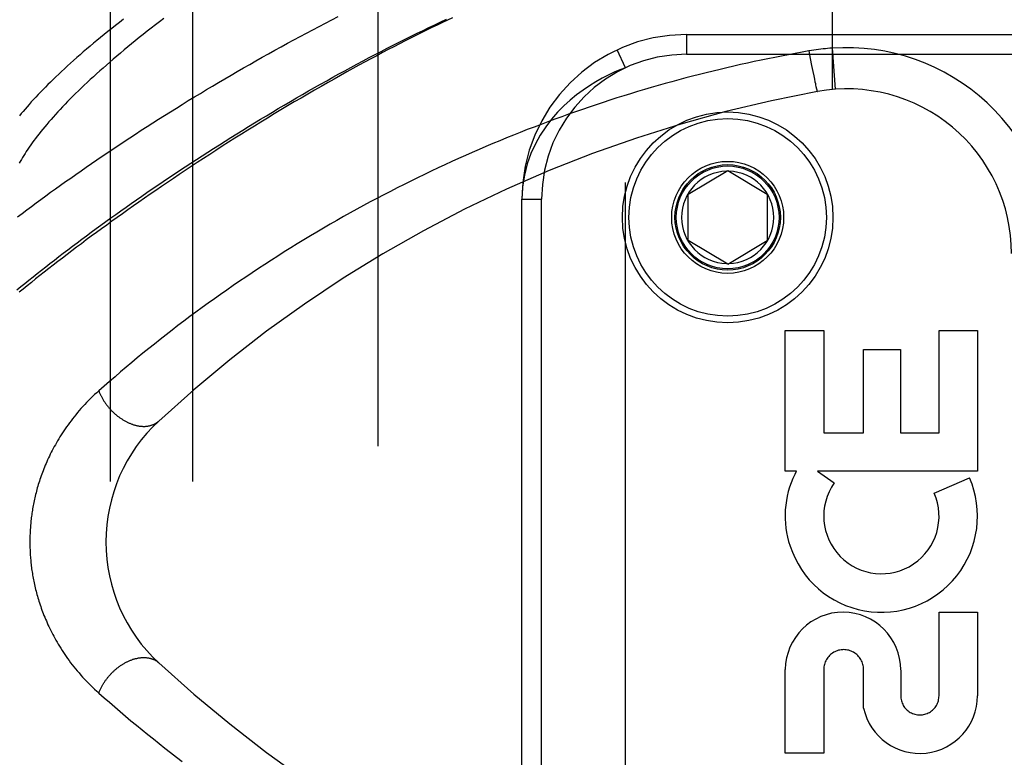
# Model space of a CAD drawing. Header units: inches. Extents: x 0 to 230, y 0 to 149.
# Tile 194 of 256: x 102.81 to 104.31, y 82.9 to 84.02. Entities that reach past the tile are written whole.
import ezdxf

# ---------------------------------------------------------------- set-up
doc = ezdxf.new("R2010")
doc.units = ezdxf.units.IN
doc.header["$LTSCALE"] = 12.648283
doc.header["$MEASUREMENT"] = 0
doc.linetypes.add('HIDDEN', pattern=[0.2, 0.1, -0.1])
for name, color, linetype in [('DEFAULT_2', 8, 'HIDDEN'), ('RIGHTHAND_DOOR_ASSEMBLY', 7, 'CONTINUOUS'), ('SUBPANEL', 7, 'CONTINUOUS')]:
    doc.layers.add(name, color=color, linetype=linetype)

msp = doc.modelspace()

# ---------------------------------------------------------------- linework, layer by layer
at = {"layer": 'DEFAULT_2', "color": 8, "linetype": 'HIDDEN'}
msp.add_line((103.3549, 107.3999), (103.3549, 38.2959), dxfattribs=at)
at = {"layer": 'RIGHTHAND_DOOR_ASSEMBLY', "color": 8, "linetype": 'HIDDEN'}
for p, q in [((104.0446, 84.5742), (104.0446, 83.9094)), ((103.8234, 83.9929), (104.9496, 83.9929)), ((103.8234, 83.9929), (103.8234, 83.9629)), ((103.7309, 83.9425), (103.7183, 83.9698)), ((104.0093, 83.9679), (104.0114, 83.9567)), ((104.0446, 83.9721), (104.0491, 83.9098)), ((103.8234, 83.9629), (104.9796, 83.9629)), ((104.0114, 83.9567), (104.0134, 83.9458)), ((103.7309, 82.5033), (103.7309, 83.9425)), ((104.0134, 83.9458), (104.0152, 83.9367)), ((104.0152, 83.9367), (104.0165, 83.9302)), ((104.0165, 83.9302), (104.0176, 83.9251)), ((104.0176, 83.9251), (104.0184, 83.9212)), ((104.0184, 83.9212), (104.019, 83.9184)), ((104.019, 83.9184), (104.0195, 83.9159)), ((104.0195, 83.9159), (104.0199, 83.9142)), ((104.0199, 83.9142), (104.0203, 83.9126)), ((104.0203, 83.9126), (104.0205, 83.9117)), ((104.0205, 83.9117), (104.0207, 83.9108)), ((104.0207, 83.9108), (104.0209, 83.91)), ((104.0209, 83.91), (104.0211, 83.9093)), ((103.8259, 83.7504), (103.8859, 83.7865)), ((103.8859, 83.7865), (103.9459, 83.7504)), ((103.5734, 83.7429), (103.6034, 83.7429)), ((103.5734, 82.7029), (103.5734, 83.7429)), ((103.6034, 82.7029), (103.6034, 83.7429)), ((103.8259, 83.6804), (103.8259, 83.7504)), ((103.9459, 83.7504), (103.9459, 83.6804)), ((103.8859, 83.6444), (103.8259, 83.6804)), ((103.8859, 83.6444), (103.9459, 83.6804)), ((103.9734, 83.5439), (104.0318, 83.5439)), ((103.9734, 83.3302), (103.9734, 83.5439)), ((104.0318, 83.5439), (104.0318, 83.3886)), ((104.2068, 83.5439), (104.2652, 83.5439)), ((104.2068, 83.3886), (104.2068, 83.5439)), ((104.2652, 83.5439), (104.2652, 83.3302)), ((104.0922, 83.5149), (104.1484, 83.5149)), ((104.0922, 83.3886), (104.0922, 83.5149)), ((104.1484, 83.5149), (104.1484, 83.3886)), ((104.0318, 83.3886), (104.0922, 83.3886)), ((104.1484, 83.3886), (104.2068, 83.3886)), ((103.9903, 83.3302), (103.9734, 83.3302)), ((104.2652, 83.3302), (104.0223, 83.3302)), ((104.0223, 83.3302), (104.0477, 83.3124)), ((104.1996, 83.2968), (104.2532, 83.32)), ((104.2068, 83.1166), (104.2652, 83.1166)), ((104.2068, 82.9895), (104.2068, 83.1166)), ((104.2652, 83.1166), (104.2652, 82.9895)), ((103.9734, 82.9022), (103.9734, 83.0293)), ((104.0318, 83.0293), (104.0318, 82.9022)), ((104.0922, 82.9705), (104.0923, 83.0293)), ((104.1486, 83.0286), (104.1486, 82.9895)), ((104.0318, 82.9022), (103.9734, 82.9022))]:
    msp.add_line(p, q, dxfattribs=at)
for points in [[(102.8069, 83.6055), (102.8129, 83.6104), (102.8189, 83.6153), (102.8251, 83.6203), (102.8313, 83.6253), (102.8376, 83.6303), (102.844, 83.6354), (102.8505, 83.6404), (102.857, 83.6456), (102.8637, 83.6507), (102.8704, 83.6559), (102.8772, 83.6611), (102.8841, 83.6663), (102.891, 83.6716), (102.8981, 83.6769), (102.9052, 83.6822), (102.9124, 83.6875), (102.9196, 83.6929), (102.927, 83.6983), (102.9344, 83.7037), (102.9419, 83.7091), (102.9495, 83.7145), (102.9571, 83.72), (102.9648, 83.7255), (102.9726, 83.731), (102.9804, 83.7365), (102.9883, 83.742), (102.9963, 83.7475), (103.0043, 83.7531), (103.0124, 83.7586), (103.0206, 83.7642), (103.0288, 83.7698), (103.0371, 83.7753), (103.0455, 83.7809), (103.0539, 83.7865), (103.0623, 83.7921), (103.0708, 83.7977), (103.0794, 83.8033), (103.088, 83.8089), (103.0967, 83.8145), (103.1054, 83.82), (103.1142, 83.8256), (103.123, 83.8312), (103.1318, 83.8367), (103.1407, 83.8423), (103.1496, 83.8478), (103.1585, 83.8533), (103.1675, 83.8588), (103.1765, 83.8643), (103.1856, 83.8697), (103.1946, 83.8751), (103.2037, 83.8806), (103.2128, 83.8859), (103.222, 83.8913), (103.2311, 83.8966), (103.2403, 83.9019), (103.2495, 83.9072), (103.2587, 83.9124), (103.2679, 83.9176), (103.2771, 83.9228), (103.2863, 83.9279), (103.2955, 83.933), (103.3047, 83.938), (103.3139, 83.943), (103.3231, 83.948), (103.3323, 83.9529), (103.3415, 83.9578), (103.3507, 83.9626), (103.3599, 83.9673), (103.369, 83.9721), (103.3781, 83.9767), (103.3872, 83.9813), (103.3963, 83.9859), (103.4054, 83.9904), (103.4144, 83.9948), (103.4234, 83.9992), (103.4324, 84.0036), (103.4413, 84.0078), (103.4502, 84.0121), (103.4591, 84.0162)], [(102.8077, 83.7163), (102.8147, 83.7215), (102.8217, 83.7267), (102.8288, 83.732), (102.836, 83.7373), (102.8432, 83.7426), (102.8506, 83.748), (102.858, 83.7534), (102.8655, 83.7588), (102.8731, 83.7642), (102.8807, 83.7696), (102.8885, 83.7751), (102.8963, 83.7806), (102.9042, 83.7861), (102.9121, 83.7916), (102.9202, 83.7972), (102.9283, 83.8027), (102.9365, 83.8083), (102.9447, 83.8139), (102.9531, 83.8194), (102.9615, 83.825), (102.9699, 83.8307), (102.9785, 83.8363), (102.9871, 83.8419), (102.9957, 83.8475), (103.0044, 83.8531), (103.0132, 83.8588), (103.022, 83.8644), (103.0309, 83.87), (103.0399, 83.8756), (103.0489, 83.8813), (103.0579, 83.8869), (103.067, 83.8925), (103.0762, 83.8981), (103.0853, 83.9036), (103.0946, 83.9092), (103.1038, 83.9147), (103.1131, 83.9203), (103.1225, 83.9258), (103.1319, 83.9313), (103.1413, 83.9367), (103.1507, 83.9422), (103.1602, 83.9476), (103.1697, 83.953), (103.1792, 83.9584), (103.1887, 83.9637), (103.1983, 83.969), (103.2079, 83.9743), (103.2175, 83.9795), (103.2271, 83.9847), (103.2367, 83.9899), (103.2463, 83.995), (103.2559, 84.0001), (103.2655, 84.0051), (103.2752, 84.0101), (103.2848, 84.0151), (103.2944, 84.02)], [(103.4683, 84.0184), (103.4605, 84.0147), (103.4527, 84.011), (103.4448, 84.0072), (103.4369, 84.0034), (103.4289, 83.9994), (103.4208, 83.9955), (103.4127, 83.9914), (103.4045, 83.9873), (103.3961, 83.9831), (103.3877, 83.9788), (103.3792, 83.9744), (103.3706, 83.9699), (103.3619, 83.9654), (103.3531, 83.9607), (103.3442, 83.956), (103.3353, 83.9512), (103.3261, 83.9462), (103.3169, 83.9412), (103.3075, 83.936), (103.298, 83.9307), (103.2883, 83.9253), (103.2785, 83.9198), (103.2686, 83.9141), (103.2585, 83.9083), (103.2484, 83.9025), (103.2382, 83.8965), (103.228, 83.8905), (103.2177, 83.8845), (103.2075, 83.8784), (103.1974, 83.8723), (103.1873, 83.8661), (103.1773, 83.86), (103.1673, 83.8539), (103.1574, 83.8477), (103.1476, 83.8416), (103.1378, 83.8355), (103.1281, 83.8293), (103.1185, 83.8232), (103.1089, 83.817), (103.0995, 83.8109), (103.0901, 83.8048), (103.0807, 83.7987), (103.0715, 83.7926), (103.0623, 83.7865), (103.0533, 83.7805), (103.0443, 83.7744), (103.0353, 83.7684), (103.0265, 83.7624), (103.0178, 83.7564), (103.0091, 83.7504), (103.0005, 83.7445), (102.9921, 83.7386), (102.9837, 83.7327), (102.9754, 83.7268), (102.9671, 83.721), (102.959, 83.7152), (102.951, 83.7094), (102.9431, 83.7037), (102.9352, 83.698), (102.9275, 83.6923), (102.9198, 83.6867), (102.9122, 83.6811), (102.9048, 83.6755), (102.8974, 83.67), (102.8901, 83.6645), (102.8829, 83.659), (102.8758, 83.6536), (102.8688, 83.6482), (102.8619, 83.6429), (102.8551, 83.6376), (102.8484, 83.6323), (102.8417, 83.6271), (102.8352, 83.6219), (102.8288, 83.6168), (102.8224, 83.6117), (102.8162, 83.6067), (102.8101, 83.6017)], [(103.0298, 84.0171), (103.0234, 84.0122), (103.017, 84.0074), (103.0107, 84.0026), (103.0046, 83.9977), (102.9985, 83.993), (102.9925, 83.9882), (102.9866, 83.9834), (102.9808, 83.9787), (102.975, 83.974), (102.9694, 83.9694), (102.9639, 83.9648), (102.9584, 83.9601), (102.9531, 83.9556), (102.9478, 83.951), (102.9426, 83.9465), (102.9376, 83.942), (102.9326, 83.9376), (102.9277, 83.9332), (102.9229, 83.9288), (102.9182, 83.9245), (102.9136, 83.9202), (102.909, 83.9159), (102.9046, 83.9117), (102.9003, 83.9075), (102.896, 83.9033), (102.8919, 83.8992), (102.8878, 83.8951), (102.8838, 83.8911), (102.8799, 83.8871), (102.8761, 83.8831), (102.8724, 83.8792), (102.8688, 83.8753), (102.8653, 83.8715), (102.8619, 83.8677), (102.8586, 83.8639), (102.8553, 83.8602), (102.8521, 83.8565), (102.8491, 83.8529), (102.8461, 83.8493), (102.8432, 83.8457), (102.8404, 83.8422), (102.8377, 83.8387), (102.8351, 83.8353), (102.8325, 83.8319), (102.8301, 83.8286), (102.8277, 83.8253), (102.8254, 83.822), (102.8232, 83.8188), (102.8211, 83.8156), (102.8191, 83.8125), (102.8172, 83.8094), (102.8153, 83.8064), (102.8136, 83.8034), (102.8119, 83.8004), (102.8103, 83.7975)], [(102.9684, 84.0159), (102.9624, 84.0113), (102.9565, 84.0067), (102.9507, 84.0021), (102.945, 83.9975), (102.9394, 83.993), (102.9338, 83.9885), (102.9284, 83.984), (102.923, 83.9796), (102.9178, 83.9752), (102.9126, 83.9708), (102.9075, 83.9664), (102.9026, 83.9621), (102.8977, 83.9578), (102.8929, 83.9536), (102.8882, 83.9493), (102.8836, 83.9452), (102.879, 83.941), (102.8746, 83.9369), (102.8703, 83.9328), (102.866, 83.9288), (102.8619, 83.9248), (102.8578, 83.9208), (102.8539, 83.9169), (102.85, 83.913), (102.8462, 83.9091), (102.8425, 83.9053), (102.8389, 83.9016), (102.8354, 83.8978), (102.8319, 83.8941), (102.8286, 83.8905), (102.8254, 83.8868), (102.8222, 83.8833), (102.8191, 83.8797), (102.8162, 83.8762), (102.8133, 83.8728), (102.8105, 83.8694)], [(104.0093, 83.9679), (103.9989, 83.966), (103.9885, 83.9641), (103.9781, 83.9622), (103.9678, 83.9602), (103.9574, 83.9582), (103.9471, 83.9561), (103.9367, 83.954), (103.9263, 83.9518), (103.9159, 83.9495), (103.9055, 83.9472), (103.8951, 83.9449), (103.8847, 83.9425), (103.8743, 83.94), (103.8639, 83.9375), (103.8535, 83.9349), (103.8431, 83.9323), (103.8326, 83.9297), (103.8222, 83.9269), (103.8118, 83.9241), (103.8013, 83.9213), (103.7909, 83.9184), (103.7804, 83.9155), (103.77, 83.9125), (103.7595, 83.9094), (103.7491, 83.9063), (103.7386, 83.9031), (103.7281, 83.8999), (103.7177, 83.8966), (103.7072, 83.8932), (103.6967, 83.8898), (103.6862, 83.8864), (103.6758, 83.8828), (103.6653, 83.8792), (103.6548, 83.8756), (103.6443, 83.8719), (103.6339, 83.8682), (103.6234, 83.8643), (103.6129, 83.8605), (103.6025, 83.8565), (103.592, 83.8525), (103.5815, 83.8485), (103.5711, 83.8444), (103.5606, 83.8402), (103.5502, 83.836), (103.5398, 83.8317), (103.5293, 83.8273), (103.5189, 83.8229), (103.5085, 83.8185), (103.4981, 83.8139), (103.4877, 83.8093), (103.4773, 83.8047), (103.4669, 83.8), (103.4565, 83.7952), (103.4462, 83.7904), (103.4358, 83.7855), (103.4255, 83.7805), (103.4151, 83.7755), (103.4048, 83.7705), (103.3945, 83.7653), (103.3843, 83.7601), (103.374, 83.7549), (103.3637, 83.7496), (103.3535, 83.7442), (103.3433, 83.7388), (103.3331, 83.7333), (103.3229, 83.7277), (103.3128, 83.7221), (103.3027, 83.7165), (103.2926, 83.7107), (103.2825, 83.705), (103.2724, 83.6991), (103.2624, 83.6932), (103.2524, 83.6873), (103.2424, 83.6813), (103.2325, 83.6752), (103.2226, 83.6691), (103.2127, 83.6629), (103.2029, 83.6567), (103.1931, 83.6505), (103.1833, 83.6441), (103.1736, 83.6378), (103.1639, 83.6314), (103.1542, 83.6249), (103.1446, 83.6184), (103.1351, 83.6118), (103.1255, 83.6052), (103.1161, 83.5986), (103.1067, 83.5919), (103.0973, 83.5852), (103.088, 83.5784), (103.0787, 83.5716), (103.0695, 83.5648), (103.0604, 83.558), (103.0513, 83.5511), (103.0423, 83.5441), (103.0333, 83.5372), (103.0245, 83.5302), (103.0156, 83.5232), (103.0069, 83.5162), (102.9982, 83.5092), (102.9896, 83.5022), (102.9811, 83.4951), (102.9726, 83.488), (102.9642, 83.4809), (102.9558, 83.4737), (102.9475, 83.4666), (102.9393, 83.4594), (102.9312, 83.4522)], [(104.0446, 83.9721), (104.0411, 83.9719), (104.0376, 83.9716), (104.0343, 83.9713), (104.031, 83.9709), (104.0275, 83.9705), (104.024, 83.9701), (104.0204, 83.9696), (104.0167, 83.9691), (104.0131, 83.9685), (104.0093, 83.9679)], [(103.7309, 83.9425), (103.7224, 83.9392), (103.7136, 83.9355), (103.7046, 83.9312), (103.6953, 83.9265), (103.6858, 83.9211), (103.6761, 83.9152), (103.6663, 83.9086), (103.6565, 83.9013), (103.6467, 83.8932), (103.637, 83.8844), (103.6276, 83.8748), (103.6184, 83.8642), (103.6097, 83.8527), (103.6014, 83.8403), (103.5939, 83.8268), (103.5872, 83.8122), (103.5815, 83.7964), (103.5772, 83.7796), (103.5744, 83.7618), (103.5734, 83.7429)], [(104.0211, 83.9093), (104.0212, 83.9089), (104.0213, 83.9086), (104.0213, 83.9083), (104.0214, 83.9081), (104.0215, 83.9078), (104.0216, 83.9076), (104.0216, 83.9074), (104.0217, 83.9072), (104.0217, 83.907), (104.0218, 83.9069), (104.0218, 83.9067), (104.0219, 83.9066), (104.0219, 83.9065), (104.022, 83.9065), (104.022, 83.9064), (104.022, 83.9064), (104.0221, 83.9064)], [(102.9312, 83.4522), (102.9279, 83.4493), (102.9247, 83.4464), (102.9216, 83.4434), (102.9185, 83.4404), (102.9155, 83.4374), (102.9126, 83.4344), (102.9097, 83.4313), (102.9069, 83.4283), (102.9041, 83.4252), (102.9014, 83.4222), (102.8988, 83.4191), (102.8963, 83.416), (102.8938, 83.413), (102.8913, 83.4099), (102.889, 83.4068), (102.8867, 83.4037), (102.8844, 83.4007), (102.8822, 83.3976), (102.8801, 83.3946), (102.878, 83.3915), (102.876, 83.3885), (102.8741, 83.3855), (102.8722, 83.3824), (102.8703, 83.3794), (102.8686, 83.3765), (102.8668, 83.3735), (102.8652, 83.3705), (102.8635, 83.3676), (102.862, 83.3647), (102.8604, 83.3618), (102.8589, 83.3589), (102.8575, 83.356), (102.8561, 83.3532), (102.8548, 83.3503), (102.8535, 83.3475), (102.8522, 83.3447), (102.851, 83.3419), (102.8498, 83.3392), (102.8487, 83.3364), (102.8476, 83.3337), (102.8466, 83.331), (102.8455, 83.3283), (102.8446, 83.3256), (102.8436, 83.323), (102.8427, 83.3203), (102.8418, 83.3177), (102.8409, 83.3151), (102.8401, 83.3125), (102.8393, 83.3099), (102.8386, 83.3074), (102.8378, 83.3048), (102.8371, 83.3023), (102.8365, 83.2998), (102.8358, 83.2973), (102.8352, 83.2949), (102.8346, 83.2924), (102.834, 83.29), (102.8335, 83.2876), (102.833, 83.2852), (102.8325, 83.2828), (102.832, 83.2804), (102.8315, 83.2781), (102.8311, 83.2757), (102.8307, 83.2734), (102.8303, 83.2711), (102.83, 83.2688), (102.8296, 83.2665), (102.8293, 83.2642), (102.829, 83.2619), (102.8287, 83.2597), (102.8284, 83.2574), (102.8282, 83.2552), (102.8279, 83.253), (102.8277, 83.2507), (102.8275, 83.2485), (102.8273, 83.2463), (102.8272, 83.2441), (102.827, 83.2419), (102.8269, 83.2397), (102.8268, 83.2375), (102.8267, 83.2353), (102.8266, 83.2331), (102.8265, 83.2309), (102.8265, 83.2287), (102.8264, 83.2265), (102.8264, 83.2243), (102.8264, 83.2222), (102.8264, 83.22), (102.8265, 83.2178), (102.8265, 83.2156), (102.8266, 83.2134), (102.8267, 83.2112), (102.8267, 83.209), (102.8269, 83.2068), (102.827, 83.2046), (102.8271, 83.2023), (102.8273, 83.2001), (102.8275, 83.1979), (102.8277, 83.1956), (102.8279, 83.1934), (102.8281, 83.1911), (102.8284, 83.1889), (102.8286, 83.1866), (102.8289, 83.1843), (102.8292, 83.182), (102.8296, 83.1797), (102.8299, 83.1774), (102.8303, 83.1751), (102.8307, 83.1727), (102.8311, 83.1704), (102.8315, 83.168), (102.832, 83.1656), (102.8324, 83.1632), (102.8329, 83.1608), (102.8335, 83.1584), (102.834, 83.1559), (102.8346, 83.1534), (102.8352, 83.1509), (102.8358, 83.1484), (102.8365, 83.1459), (102.8372, 83.1433), (102.8379, 83.1408), (102.8387, 83.1382), (102.8394, 83.1356), (102.8402, 83.133), (102.8411, 83.1303), (102.842, 83.1277), (102.8429, 83.125), (102.8438, 83.1223), (102.8448, 83.1196), (102.8458, 83.1169), (102.8469, 83.1141), (102.8479, 83.1114), (102.8491, 83.1086), (102.8502, 83.1058), (102.8515, 83.103), (102.8527, 83.1001), (102.854, 83.0973), (102.8554, 83.0944), (102.8567, 83.0915), (102.8582, 83.0885), (102.8597, 83.0856), (102.8612, 83.0827), (102.8628, 83.0797), (102.8644, 83.0767), (102.8661, 83.0737), (102.8678, 83.0707), (102.8696, 83.0676), (102.8715, 83.0646), (102.8734, 83.0615), (102.8754, 83.0584), (102.8774, 83.0553), (102.8795, 83.0522), (102.8816, 83.0491), (102.8838, 83.046), (102.8861, 83.0429), (102.8884, 83.0397), (102.8908, 83.0366), (102.8933, 83.0335), (102.8958, 83.0304), (102.8984, 83.0272), (102.9011, 83.0241), (102.9038, 83.021), (102.9066, 83.0179), (102.9094, 83.0148), (102.9124, 83.0117), (102.9153, 83.0087), (102.9184, 83.0056), (102.9215, 83.0026), (102.9246, 82.9996), (102.9279, 82.9966), (102.9312, 82.9936)], [(102.9312, 83.4522), (102.9315, 83.4513), (102.9319, 83.4503), (102.9323, 83.4493), (102.9328, 83.4483), (102.9332, 83.4473), (102.9336, 83.4463), (102.9341, 83.4453), (102.9346, 83.4444), (102.9351, 83.4434), (102.9356, 83.4424), (102.9361, 83.4414), (102.9367, 83.4405), (102.9372, 83.4395), (102.9378, 83.4386), (102.9384, 83.4376), (102.939, 83.4367), (102.9396, 83.4357), (102.9402, 83.4348), (102.9409, 83.4338), (102.9415, 83.4329), (102.9422, 83.432), (102.9429, 83.4311), (102.9436, 83.4302), (102.9443, 83.4293), (102.945, 83.4284), (102.9457, 83.4275), (102.9464, 83.4266), (102.9472, 83.4258), (102.9479, 83.4249), (102.9487, 83.4241), (102.9495, 83.4232), (102.9503, 83.4224), (102.9511, 83.4216), (102.9519, 83.4208), (102.9527, 83.42), (102.9535, 83.4192), (102.9544, 83.4184), (102.9552, 83.4176), (102.9561, 83.4169), (102.9569, 83.4162), (102.9578, 83.4154), (102.9587, 83.4147), (102.9596, 83.414), (102.9605, 83.4133), (102.9614, 83.4126), (102.9623, 83.412), (102.9632, 83.4113), (102.9641, 83.4107), (102.965, 83.4101), (102.9659, 83.4095), (102.9669, 83.4089), (102.9678, 83.4083), (102.9687, 83.4077), (102.9697, 83.4072), (102.9706, 83.4066), (102.9716, 83.4061), (102.9725, 83.4056), (102.9735, 83.4051), (102.9744, 83.4046), (102.9754, 83.4042), (102.9763, 83.4037), (102.9773, 83.4033), (102.9782, 83.4029), (102.9792, 83.4025), (102.9802, 83.4021), (102.9811, 83.4018), (102.9821, 83.4014), (102.983, 83.4011), (102.984, 83.4008), (102.985, 83.4005), (102.9859, 83.4003), (102.9869, 83.4), (102.9878, 83.3998), (102.9888, 83.3995), (102.9897, 83.3993), (102.9906, 83.3992), (102.9916, 83.399), (102.9925, 83.3988), (102.9934, 83.3987), (102.9944, 83.3986), (102.9953, 83.3985), (102.9962, 83.3984), (102.9971, 83.3984), (102.998, 83.3983), (102.9989, 83.3983), (102.9998, 83.3983), (103.0007, 83.3983), (103.0015, 83.3983), (103.0024, 83.3984), (103.0033, 83.3985), (103.0041, 83.3986), (103.005, 83.3987), (103.0058, 83.3988), (103.0066, 83.3989), (103.0075, 83.3991), (103.0083, 83.3993), (103.0091, 83.3994), (103.0098, 83.3997), (103.0106, 83.3999), (103.0114, 83.4001), (103.0122, 83.4004), (103.0129, 83.4007), (103.0136, 83.401), (103.0144, 83.4013), (103.0151, 83.4016), (103.0158, 83.402), (103.0165, 83.4023), (103.0171, 83.4027), (103.0178, 83.4031), (103.0185, 83.4035), (103.0191, 83.404), (103.0197, 83.4044), (103.0203, 83.4049), (103.0209, 83.4054), (103.0215, 83.4059), (103.0221, 83.4064)], [(102.9312, 82.9936), (102.9315, 82.9946), (102.9319, 82.9956), (102.9323, 82.9966), (102.9328, 82.9976), (102.9332, 82.9986), (102.9336, 82.9996), (102.9341, 83.0005), (102.9346, 83.0015), (102.9351, 83.0025), (102.9356, 83.0035), (102.9361, 83.0044), (102.9367, 83.0054), (102.9372, 83.0064), (102.9378, 83.0073), (102.9384, 83.0083), (102.939, 83.0092), (102.9396, 83.0102), (102.9402, 83.0111), (102.9409, 83.012), (102.9415, 83.013), (102.9422, 83.0139), (102.9429, 83.0148), (102.9436, 83.0157), (102.9443, 83.0166), (102.945, 83.0175), (102.9457, 83.0184), (102.9464, 83.0192), (102.9472, 83.0201), (102.9479, 83.021), (102.9487, 83.0218), (102.9495, 83.0227), (102.9503, 83.0235), (102.9511, 83.0243), (102.9519, 83.0251), (102.9527, 83.0259), (102.9535, 83.0267), (102.9544, 83.0275), (102.9552, 83.0282), (102.9561, 83.029), (102.9569, 83.0297), (102.9578, 83.0305), (102.9587, 83.0312), (102.9596, 83.0319), (102.9605, 83.0326), (102.9614, 83.0332), (102.9623, 83.0339), (102.9632, 83.0346), (102.9641, 83.0352), (102.965, 83.0358), (102.9659, 83.0364), (102.9669, 83.037), (102.9678, 83.0376), (102.9687, 83.0382), (102.9697, 83.0387), (102.9706, 83.0393), (102.9716, 83.0398), (102.9725, 83.0403), (102.9735, 83.0408), (102.9744, 83.0412), (102.9754, 83.0417), (102.9763, 83.0421), (102.9773, 83.0426), (102.9782, 83.043), (102.9792, 83.0434), (102.9802, 83.0437), (102.9811, 83.0441), (102.9821, 83.0444), (102.983, 83.0448), (102.984, 83.0451), (102.985, 83.0454), (102.9859, 83.0456), (102.9869, 83.0459), (102.9878, 83.0461), (102.9888, 83.0463), (102.9897, 83.0465), (102.9906, 83.0467), (102.9916, 83.0469), (102.9925, 83.047), (102.9934, 83.0472), (102.9944, 83.0473), (102.9953, 83.0474), (102.9962, 83.0475), (102.9971, 83.0475), (102.998, 83.0476), (102.9989, 83.0476), (102.9998, 83.0476), (103.0007, 83.0476), (103.0015, 83.0475), (103.0024, 83.0475), (103.0033, 83.0474), (103.0041, 83.0473), (103.005, 83.0472), (103.0058, 83.0471), (103.0066, 83.047), (103.0075, 83.0468), (103.0083, 83.0466), (103.0091, 83.0464), (103.0098, 83.0462), (103.0106, 83.046), (103.0114, 83.0457), (103.0122, 83.0455), (103.0129, 83.0452), (103.0136, 83.0449), (103.0144, 83.0446), (103.0151, 83.0443), (103.0158, 83.0439), (103.0165, 83.0435), (103.0171, 83.0432), (103.0178, 83.0428), (103.0185, 83.0423), (103.0191, 83.0419), (103.0197, 83.0415), (103.0203, 83.041), (103.0209, 83.0405), (103.0215, 83.04), (103.0221, 83.0395)], [(102.9312, 82.9936), (102.9392, 82.9866), (102.9472, 82.9796), (102.9553, 82.9726), (102.9634, 82.9656), (102.9717, 82.9587), (102.98, 82.9517), (102.9884, 82.9447), (102.9969, 82.9378), (103.0054, 82.9309), (103.014, 82.924), (103.0227, 82.9171), (103.0314, 82.9102), (103.0402, 82.9034), (103.049, 82.8966), (103.0579, 82.8898)]]:
    msp.add_lwpolyline(points, dxfattribs=at)
for radius in [0.1599, 0.1499, 0.085, 0.08, 0.078]:
    msp.add_circle((103.8859, 83.7154), radius, dxfattribs=at)
for centre, radius, start, end in [((103.8234, 83.7429), 0.25, 90, 180), ((104.0669, 83.6604), 0.3125, 0, 94.0875), ((103.8234, 83.7429), 0.22, 90, 180), ((104.0669, 83.6604), 0.25, 0, 100.3342), ((104.3809, 81.9388), 2, 100.3342, 132.7959), ((103.8859, 83.7154), 0.07, 91.4692, 268.5308), ((103.8859, 83.7154), 0.07, 271.4692, 88.5308), ((103.1919, 83.2229), 0.25, 132.7959, 227.2041), ((104.1162, 83.2623), 0.1431, 153.8028, 198.5861), ((104.1193, 83.2621), 0.1459, 152.1494, 154.2621), ((104.1193, 83.2621), 0.1459, 198.1268, 23.4014), ((104.1193, 83.2621), 0.0875, 144.8915, 23.4014), ((104.061, 83.0287), 0.0876, 359.9462, 179.5965), ((104.062, 83.0293), 0.0302, 359.9714, 180.0286), ((104.3809, 84.5071), 2, 227.2041, 259.6658), ((104.1777, 82.9895), 0.0875, 192.5167, 359.9756), ((104.1777, 82.9895), 0.0291, 179.9462, 360)]:
    msp.add_arc(centre, radius, start, end, dxfattribs=at)
at = {"layer": 'SUBPANEL', "color": 8, "linetype": 'HIDDEN'}
for p, q in [((102.9486, 104.8167), (102.9486, 40.8792)), ((103.0736, 104.8167), (103.0736, 40.8792))]:
    msp.add_line(p, q, dxfattribs=at)

doc.saveas('drawing.dxf')
